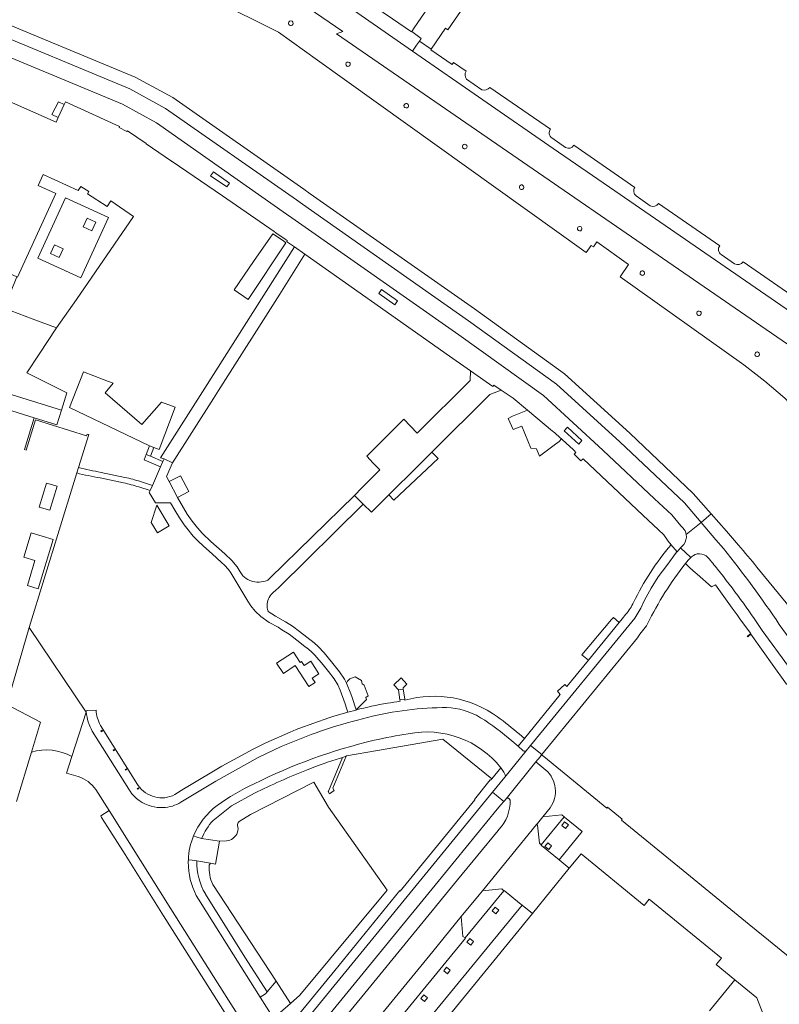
# Model space of a CAD drawing. Extents: x 152048 to 156914, y 461460 to 468786.
# Tile 75 of 256: x 154525 to 154685, y 463498 to 463706. Entities that reach past the tile are written whole.
import ezdxf

# ---------------------------------------------------------------- set-up
doc = ezdxf.new("R2010")
doc.units = 0
doc.header["$LTSCALE"] = 0.75
for name, color, linetype, lineweight in [('B-RO-VH-VERHARDING_ASFALT-GV', 251, 'CONTINUOUS', 18), ('B-RO-VH-VERHARDING_BEDRIJFSVLOERPLAAT-GV', 251, 'CONTINUOUS', 18), ('B-RO-VH-VERHARDING_BETON-GV', 251, 'CONTINUOUS', 18), ('B-RO-VH-VERHARDING_BETONSTRAATSTEEN-GV', 251, 'CONTINUOUS', 18), ('B-RO-VH-VERHARDING_HALFVERHARDING_SCHELP-GV', 251, 'CONTINUOUS', 18), ('B-RO-VH-VERHARDING_SIERBESTRATING-GV', 251, 'CONTINUOUS', 18), ('B-RO-VH-VERHARDING_STRAATBAKSTEEN-GV', 251, 'CONTINUOUS', 18), ('B-RO-VH-VERHARDING_TEGEL-GV', 251, 'CONTINUOUS', 18)]:
    doc.layers.add(name, color=color, linetype=linetype, lineweight=lineweight)

msp = doc.modelspace()

# ---------------------------------------------------------------- linework, layer by layer
at = {"layer": 'B-RO-VH-VERHARDING_ASFALT-GV'}
for points in [[(154521.972, 463560.972), (154526.74, 463577.279), (154536.188, 463608.076), (154536.752, 463609.887), (154537.11, 463611.035), (154539.287, 463618.019), (154538.953, 463618.122), (154538.845, 463617.773), (154528.035, 463621.114), (154526.066, 463614.74), (154525.705, 463614.852), (154527.782, 463621.574), (154518.244, 463624.501)], [(154535.705, 463550.004), (154538.768, 463559.367), (154526.74, 463577.279), (154521.972, 463560.972), (154529.129, 463557.259), (154527.201, 463550.895)], [(154538.768, 463559.367), (154535.705, 463550.004), (154534.575, 463546.485), (154537.082, 463545.752)], [(154547.793, 463543.067), (154540.048, 463555.344)], [(154631.081, 463551.223), (154630.001, 463552.169), (154628.66, 463553.302), (154627.904, 463553.938)], [(154579.979, 463552.098), (154575.081, 463549.766), (154566.131, 463544.82), (154558.783, 463540.341)], [(154627.24, 463545.655), (154631.688, 463551.188)], [(154626.371, 463547.636), (154626.385, 463547.619), (154626.474, 463547.51), (154627.037, 463546.667), (154627.297, 463546.159)], [(154635.863, 463547.122), (154633.735, 463548.865), (154627.48, 463541.059)], [(154540.787, 463542.994), (154543.601, 463538.563), (154547.963, 463531.654), (154556.679, 463517.826), (154566.538, 463502.211), (154576.422, 463486.55), (154577.273, 463485.201)], [(154548.019, 463542.711), (154548.01, 463542.725)], [(154565.517, 463522.992), (154578.921, 463502.57), (154581.964, 463497.808), (154583.891, 463499.578), (154602.368, 463521.764), (154589.933, 463539.286), (154586.832, 463544.61), (154573.494, 463537.758), (154571.051, 463536.266)], [(154583.566, 463482.791), (154587.852, 463479.309), (154592.966, 463485.557), (154593.158, 463485.813), (154602.147, 463496.793), (154611.97, 463508.784), (154618.012, 463516.173), (154621.782, 463520.778), (154622.491, 463521.634), (154628.047, 463528.433), (154633.934, 463535.658), (154634.085, 463535.832), (154635.255, 463537.277), (154636.775, 463539.149)], [(154570.756, 463535.397), (154570.862, 463534.775)], [(154625.924, 463534.563), (154625.787, 463534.389), (154617.249, 463523.956), (154607.453, 463511.987), (154597.654, 463500.008), (154590.534, 463491.324)], [(154570.362, 463533.283), (154569.747, 463532.669)], [(154568.442, 463532.209), (154566.895, 463532.08), (154566.087, 463527.284), (154565.01, 463527.465)], [(154565.01, 463527.465), (154564.731, 463527.052)], [(154581.281, 463490.458), (154580.463, 463491.553), (154578.218, 463494.944), (154575.554, 463499.154), (154571.46, 463505.621), (154562.471, 463519.88)]]:
    msp.add_lwpolyline(points, dxfattribs=at)
for points in [[(154530.371, 463607.771), (154532.596, 463607.096), (154531.052, 463602.008), (154528.827, 463602.683)], [(154527.147, 463597.273), (154531.802, 463595.84), (154528.597, 463585.432), (154526.33, 463586.131), (154527.944, 463591.374), (154525.557, 463592.109)], [(154635.067, 463550.434), (154632.669, 463552.351), (154631.688, 463551.188), (154627.24, 463545.655), (154624.615, 463542.473), (154624.603, 463542.459), (154627.005, 463540.483), (154627.01, 463540.489), (154627.064, 463540.555), (154627.48, 463541.059), (154633.735, 463548.865), (154634.695, 463549.964), (154634.98, 463550.327)]]:
    msp.add_lwpolyline(points, close=True, dxfattribs=at)
for points in [[(154540.048, 463555.344, -0.0975347), (154538.768, 463559.367)], [(154613.989, 463560.331, 0.0606675), (154597.161, 463557.98)], [(154621.194, 463558.714, 0.1264562), (154613.989, 463560.331)], [(154597.161, 463557.98, 0.040851), (154579.979, 463552.098)], [(154627.904, 463553.938, 0.0470291), (154621.194, 463558.714)], [(154606.817, 463554.801, -0.2802047), (154626.371, 463547.636)], [(154574.249, 463544.205, -0.058442), (154599.587, 463553.42)], [(154599.587, 463553.42, -0.0164406), (154606.817, 463554.801)], [(154527.201, 463550.895, -0.2049548), (154535.705, 463550.004)], [(154631.688, 463551.188, -0.3739619), (154631.081, 463551.223)], [(154636.775, 463539.149, 0.3920652), (154635.863, 463547.122)], [(154537.082, 463545.752, -0.1700441), (154540.787, 463542.994)], [(154627.297, 463546.159, -0.2758557), (154627.24, 463545.655)], [(154548.01, 463542.725, -0.0157145), (154547.793, 463543.067)], [(154552.507, 463539.483, -0.17962), (154548.019, 463542.711)], [(154566.429, 463539.627, -0.0519359), (154574.249, 463544.205)], [(154628.347, 463540.759, -0.1961415), (154625.924, 463534.563)], [(154627.48, 463541.059, -0.6111641), (154628.347, 463540.759)], [(154555.034, 463539.211, -0.0806878), (154552.507, 463539.483)], [(154558.783, 463540.341, -0.1285469), (154555.034, 463539.211)], [(154561.443, 463533.231, -0.1380965), (154566.429, 463539.627)], [(154570.862, 463534.775, -0.1555469), (154570.362, 463533.283)], [(154571.051, 463536.266, 0.2453521), (154570.756, 463535.397)], [(154560.347, 463528.182, -0.0871097), (154561.443, 463533.231)], [(154569.747, 463532.669, -0.1410302), (154568.442, 463532.209)], [(154560.362, 463526.687, -0.0242553), (154560.347, 463528.182)], [(154562.471, 463519.88, -0.1209054), (154560.362, 463526.687)], [(154564.731, 463527.052, 0.1266236), (154565.517, 463522.992)]]:
    msp.add_lwpolyline(points, format="xyb", dxfattribs=at)
at = {"layer": 'B-RO-VH-VERHARDING_BEDRIJFSVLOERPLAAT-GV'}
msp.add_lwpolyline([(154551.429, 463613.797), (154552.355, 463613.433), (154553.083, 463615.285), (154552.156, 463615.649)], close=True, dxfattribs=at)
at = {"layer": 'B-RO-VH-VERHARDING_BETON-GV'}
for points in [[(154532.843, 463684.982), (154534.101, 463687.725), (154532.888, 463688.283), (154531.53, 463685.586)], [(154568.488, 463670.318), (154569.045, 463671.128), (154565.627, 463673.494), (154565.06, 463672.674)], [(154528.577, 463655.24), (154537.659, 463651.121), (154543.445, 463663.854), (154534.358, 463667.984)], [(154540.797, 463662.861), (154539.969, 463661.04), (154538.148, 463661.868), (154538.976, 463663.688)], [(154533.872, 463657.231), (154533.046, 463655.409), (154531.225, 463656.236), (154532.051, 463658.057)], [(154604.001, 463645.43), (154604.564, 463646.236), (154601.167, 463648.63), (154600.592, 463647.814)], [(154642.824, 463616.006), (154643.487, 463616.731), (154640.431, 463619.547), (154639.755, 463618.814)], [(154605.053, 463561.956), (154606.065, 463562.083), (154605.815, 463563.879), (154605.762, 463564.253), (154604.783, 463564.117)]]:
    msp.add_lwpolyline(points, close=True, dxfattribs=at)
at = {"layer": 'B-RO-VH-VERHARDING_BETONSTRAATSTEEN-GV'}
for points in [[(154603.482, 463705.83), (154607.526, 463703.106), (154607.534, 463703.117), (154608.086, 463703.916), (154633.334, 463740.765)], [(154631.688, 463551.188), (154632.669, 463552.351), (154654.669, 463579.203), (154654.925, 463579.56), (154655.972, 463581.322), (154656.749, 463583.024), (154658.154, 463585.531), (154659.619, 463587.95), (154661.443, 463590.368), (154663.499, 463593.141), (154663.617, 463593.265), (154662.32, 463594.818), (154661.742, 463595.51), (154662.342, 463594.682)], [(154665.417, 463590.779), (154665.973, 463591.461), (154666.505, 463592.003), (154664.361, 463594.047), (154663.617, 463593.265), (154663.499, 463593.141), (154661.443, 463590.368), (154659.619, 463587.95), (154658.154, 463585.531), (154656.749, 463583.024), (154655.972, 463581.322), (154654.925, 463579.56), (154654.669, 463579.203), (154632.669, 463552.351), (154635.067, 463550.434), (154655.211, 463575.086)], [(154652.794, 463580.059), (154652.007, 463579.097), (154651.386, 463578.338), (154644.859, 463570.361), (154640.319, 463564.813), (154639.906, 463565.208), (154639.808, 463565.119), (154638.341, 463563.795), (154638.903, 463563.079), (154631.339, 463553.809), (154630.001, 463552.169), (154631.081, 463551.223)], [(154606.109, 463561.886), (154606.065, 463562.083), (154605.053, 463561.956), (154605.09, 463561.656)], [(154524.046, 463540.485), (154527.201, 463550.895), (154529.129, 463557.259), (154521.972, 463560.972)], [(154540.841, 463559.795), (154539.124, 463559.684), (154538.738, 463559.659)], [(154595.773, 463559.824), (154595.784, 463559.788), (154594.055, 463559.357), (154594.041, 463559.399), (154590.875, 463558.459), (154590.898, 463558.423), (154590.03, 463558.138), (154590.018, 463558.156), (154583.681, 463555.913), (154583.116, 463555.694), (154581.854, 463555.163), (154576.737, 463552.872), (154575.48, 463552.27), (154574.077, 463551.582), (154567.395, 463547.977), (154560.238, 463543.685), (154559.4, 463543.162), (154557.509, 463541.943)], [(154540.048, 463555.344), (154547.793, 463543.067)], [(154549.751, 463543.893), (154549.617, 463544.088), (154541.789, 463556.559)], [(154627.904, 463553.938), (154628.66, 463553.302), (154630.001, 463552.169), (154631.339, 463553.809), (154630.218, 463554.769)], [(154558.783, 463540.341), (154566.131, 463544.82), (154575.081, 463549.766), (154579.979, 463552.098)], [(154634.98, 463550.327), (154634.695, 463549.964), (154633.735, 463548.865), (154635.863, 463547.122)], [(154689.404, 463505.889), (154682.93, 463511.182), (154678.805, 463514.533), (154664.893, 463525.911), (154651.857, 463536.575), (154652.032, 463536.79), (154648.92, 463539.307), (154648.75, 463539.098), (154635.425, 463549.965), (154634.98, 463550.327)], [(154627.297, 463546.159), (154627.037, 463546.667), (154626.474, 463547.51), (154626.385, 463547.619), (154624.462, 463545.291), (154624.212, 463544.987), (154624.134, 463545.046), (154620.776, 463540.915), (154620.85, 463540.854), (154605.101, 463521.562), (154605.033, 463521.666), (154591.31, 463504.818), (154581.616, 463493.062), (154580.463, 463491.553), (154581.281, 463490.458)], [(154583.198, 463491.865), (154624.603, 463542.459), (154624.615, 463542.473), (154627.24, 463545.655)], [(154548.01, 463542.725), (154548.019, 463542.711)], [(154636.775, 463539.149), (154635.255, 463537.277), (154639.291, 463537.65), (154639.74, 463537.269), (154639.823, 463537.202), (154643.558, 463534.165), (154638.669, 463528.171), (154640.842, 463526.396), (154643.317, 463529.426), (154644.862, 463528.165), (154654.687, 463520.14), (154656.655, 463518.534), (154657.725, 463519.875), (154672.967, 463507.414), (154671.907, 463506.133), (154671.869, 463506.087), (154675.819, 463502.842), (154680.478, 463499.03), (154686.951, 463482.325)], [(154562.145, 463527.956), (154565.01, 463527.465), (154566.087, 463527.284), (154566.895, 463532.08), (154563.151, 463532.67), (154562.197, 463532.955), (154561.443, 463533.231)], [(154560.347, 463528.182), (154561.144, 463528.123), (154562.145, 463527.956)]]:
    msp.add_lwpolyline(points, dxfattribs=at)
for points in [[(154532.482, 463640.536), (154527.331, 463642.477), (154521.431, 463644.7), (154524.121, 463651.306), (154502.692, 463661.137), (154500.945, 463657.342), (154494.351, 463660.334), (154486.255, 463641.652), (154498.306, 463635.981), (154499.575, 463638.698), (154515.31, 463631.288), (154514.637, 463629.023), (154533.568, 463623.164), (154534.699, 463626.787), (154526.231, 463631.055), (154528.845, 463635.02)], [(154599.423, 463611.993), (154600.804, 463610.545), (154596.948, 463606.668), (154595.519, 463605.231), (154595.449, 463605.161), (154597.296, 463603.281), (154599.013, 463601.596), (154602.69, 463605.248), (154608.842, 463611.357), (154611.786, 463614.281), (154624.027, 463626.437), (154626.457, 463627.402), (154624.885, 463628.463), (154624.655, 463628.15), (154619.97, 463631.457), (154619.922, 463629.395), (154608.7, 463618.325), (154607.308, 463619.761), (154605.887, 463621.228), (154598.023, 463613.46)], [(154604.783, 463564.117), (154605.762, 463564.253), (154605.728, 463564.501), (154606.539, 463565.292), (154605.298, 463566.596), (154603.775, 463565.147)], [(154541.951, 463555.232), (154541.87, 463555.358), (154542.148, 463555.537), (154542.229, 463555.411)], [(154544.51, 463551.177), (154544.429, 463551.303), (154544.707, 463551.482), (154544.788, 463551.356)], [(154547.081, 463547.123), (154546.999, 463547.249), (154547.278, 463547.428), (154547.359, 463547.301)], [(154549.639, 463543.069), (154549.558, 463543.195), (154549.836, 463543.374), (154549.917, 463543.247)], [(154624.603, 463542.459), (154583.198, 463491.865), (154583.192, 463491.824), (154585.596, 463489.879), (154587.507, 463492.271), (154593.506, 463499.597), (154602.669, 463510.808), (154612.483, 463522.79), (154625.61, 463538.87), (154626.403, 463539.813), (154627.005, 463540.483)], [(154630.881, 463518.608), (154633.039, 463516.845), (154640.842, 463526.396), (154638.669, 463528.171), (154634.929, 463531.214), (154634.857, 463531.28), (154634.913, 463531.362), (154634.504, 463531.689), (154634.109, 463535.528), (154633.934, 463535.658), (154628.047, 463528.433), (154622.491, 463521.634), (154626.578, 463522.015), (154627.008, 463521.65), (154627.072, 463521.727), (154630.339, 463519.052)], [(154633.039, 463516.845), (154630.881, 463518.608), (154601.612, 463482.864), (154594.355, 463473.991), (154596.558, 463472.191)], [(154618.813, 463511.674), (154618.361, 463512.001), (154618.012, 463516.173), (154611.97, 463508.784), (154602.147, 463496.793), (154593.158, 463485.813), (154597.355, 463486.321), (154597.796, 463485.972), (154597.872, 463485.905), (154618.892, 463511.615)], [(154579.777, 463495.942), (154581.964, 463497.808), (154578.921, 463502.57), (154577.009, 463500.276), (154576.657, 463499.854), (154575.554, 463499.154), (154578.218, 463494.944)]]:
    msp.add_lwpolyline(points, close=True, dxfattribs=at)
for points in [[(154662.342, 463594.682, 0.0683916), (154654.414, 463582.548)], [(154657.386, 463578.008, -0.056147), (154665.417, 463590.779)], [(154654.414, 463582.548, -0.0562253), (154652.794, 463580.059)], [(154655.211, 463575.086, 0.01241), (154657.386, 463578.008)], [(154605.09, 463561.656, 0.0112642), (154602.396, 463561.26)], [(154625.678, 463558.367, 0.2284113), (154606.109, 463561.886)], [(154538.738, 463559.659, 0.0067778), (154538.768, 463559.367)], [(154538.768, 463559.367, 0.0975347), (154540.048, 463555.344)], [(154541.789, 463556.559, -0.1108008), (154540.841, 463559.795)], [(154602.396, 463561.26, 0.0241679), (154595.773, 463559.824)], [(154597.161, 463557.98, -0.0606675), (154613.989, 463560.331)], [(154613.989, 463560.331, -0.1264562), (154621.194, 463558.714)], [(154579.979, 463552.098, -0.040851), (154597.161, 463557.98)], [(154621.194, 463558.714, -0.0470291), (154627.904, 463553.938)], [(154630.218, 463554.769, 0.019411), (154625.678, 463558.367)], [(154631.081, 463551.223, 0.3739619), (154631.688, 463551.188)], [(154635.863, 463547.122, -0.3920652), (154636.775, 463539.149)], [(154627.24, 463545.655, 0.2758557), (154627.297, 463546.159)], [(154547.793, 463543.067, 0.0157145), (154548.01, 463542.725)], [(154548.019, 463542.711, 0.17962), (154552.507, 463539.483)], [(154557.509, 463541.943, -0.3797222), (154549.751, 463543.893)], [(154552.507, 463539.483, 0.0806878), (154555.034, 463539.211)], [(154555.034, 463539.211, 0.1285469), (154558.783, 463540.341)], [(154561.443, 463533.231, 0.0871097), (154560.347, 463528.182)]]:
    msp.add_lwpolyline(points, format="xyb", dxfattribs=at)
at = {"layer": 'B-RO-VH-VERHARDING_HALFVERHARDING_SCHELP-GV'}
for points in [[(154572.964, 463646.572), (154580.942, 463658.54), (154580.504, 463658.84), (154578.533, 463660.191), (154578.187, 463660.429), (154574.146, 463654.546), (154570.046, 463648.577)], [(154557.533, 463623.771), (154554.656, 463624.879), (154550.548, 463620.134), (154542.762, 463626.831), (154544.485, 463628.834), (154543.447, 463629.236), (154542.544, 463629.587), (154538.212, 463631.266), (154535.256, 463623.704), (154552.156, 463615.649), (154553.083, 463615.285), (154554.195, 463614.848)]]:
    msp.add_lwpolyline(points, close=True, dxfattribs=at)
at = {"layer": 'B-RO-VH-VERHARDING_SIERBESTRATING-GV'}
msp.add_lwpolyline([(154686.951, 463482.325), (154680.478, 463499.03), (154675.819, 463502.842), (154670.447, 463496.286)], dxfattribs=at)
at = {"layer": 'B-RO-VH-VERHARDING_STRAATBAKSTEEN-GV'}
for points in [[(154607.735, 463699.028), (154595.239, 463707.665), (154595.361, 463707.517), (154589.127, 463711.825), (154585.899, 463713.217), (154566.324, 463723.246), (154559.058, 463726.95), (154558.194, 463727.584)], [(154555.822, 463723.419), (154559.723, 463721.406), (154575.34, 463713.423), (154585.642, 463708.128), (154593.002, 463703.15), (154591.649, 463702.654), (154698.916, 463628.85), (154728.721, 463608.343), (154731.822, 463612.85), (154734.368, 463616.582), (154732.433, 463617.805), (154730.296, 463614.578), (154704.429, 463632.328), (154706.653, 463635.534), (154704.759, 463636.882), (154702.528, 463633.648), (154650.458, 463669.474), (154637.447, 463678.461), (154607.735, 463699.028)], [(154698.916, 463628.85), (154591.649, 463702.654), (154593.002, 463703.15), (154585.642, 463708.128), (154575.34, 463713.423), (154559.723, 463721.406), (154555.822, 463723.419)], [(154665.533, 463596.881), (154668.669, 463599.453), (154665.14, 463603.607), (154651.518, 463616.468), (154638.154, 463628.642), (154619.539, 463642.001), (154584.473, 463666.653), (154583.177, 463667.561), (154555.545, 463686.909), (154547.968, 463691.068), (154515.718, 463704.406), (154515.524, 463704.486), (154479.461, 463719.398), (154477.399, 463714.865)], [(154479.461, 463719.398), (154515.524, 463704.486), (154515.718, 463704.406), (154547.968, 463691.068), (154555.545, 463686.909), (154583.177, 463667.561), (154584.473, 463666.653), (154619.539, 463642.001), (154638.154, 463628.642), (154651.518, 463616.468), (154665.14, 463603.607), (154668.669, 463599.453), (154670.836, 463601.231), (154667.03, 463605.589), (154653.605, 463618.336), (154639.847, 463630.844), (154620.806, 463644.539), (154586.116, 463668.869), (154584.759, 463669.819), (154557.036, 463689.243), (154549.088, 463693.498), (154515.275, 463707.544)], [(154479.29, 463715.546), (154513.986, 463701.238), (154514.035, 463701.218), (154546.444, 463687.805), (154553.594, 463683.869), (154581.091, 463664.584), (154582.241, 463663.778), (154617.491, 463639.05), (154635.388, 463626.236), (154647.933, 463614.741), (154658.851, 463604.463), (154662.504, 463601.025), (154664.43, 463598.748), (154664.835, 463598.286)], [(154664.835, 463598.286), (154664.43, 463598.748), (154662.504, 463601.025), (154658.851, 463604.463), (154647.933, 463614.741), (154635.388, 463626.236), (154617.491, 463639.05), (154582.241, 463663.778), (154581.091, 463664.584), (154553.594, 463683.869), (154546.444, 463687.805), (154514.035, 463701.218), (154513.986, 463701.238), (154479.29, 463715.546)], [(154565.653, 463709.912), (154579.362, 463703.013), (154587.653, 463697.074), (154644.372, 463656.446), (154645.457, 463657.958), (154645.938, 463657.646), (154646.666, 463658.698), (154653.354, 463653.936), (154651.551, 463651.325), (154677.728, 463632.707), (154682.154, 463629.305), (154686.39, 463625.669), (154691.475, 463620.297), (154694.864, 463623.467), (154699.839, 463618.101), (154696.147, 463614.612), (154716.929, 463592.66), (154726.453, 463605.801), (154718.769, 463611.265), (154719.108, 463611.74), (154727.323, 463605.952), (154728.721, 463608.343), (154698.916, 463628.85)], [(154619.041, 463694.767), (154616.403, 463696.568), (154616.119, 463696.192), (154611.582, 463699.282), (154611.674, 463699.416), (154609.152, 463701.133), (154608.546, 463700.232), (154607.735, 463699.028), (154637.447, 463678.461), (154650.458, 463669.474), (154702.528, 463633.648), (154704.759, 463636.882), (154703.158, 463637.975), (154702.321, 463636.748), (154697.707, 463639.915), (154698.057, 463640.364), (154695.354, 463642.23)], [(154622.373, 463690.836), (154619.146, 463693.084)], [(154636.884, 463682.507), (154624.013, 463691.356)], [(154522.57, 463688.365), (154532.407, 463684.032), (154532.843, 463684.982), (154531.53, 463685.586), (154532.888, 463688.283), (154534.101, 463687.725), (154534.369, 463688.31), (154545.824, 463683.069), (154545.745, 463682.897), (154547.365, 463682.016), (154547.471, 463682.173), (154551.468, 463679.482), (154551.421, 463679.41), (154556.797, 463675.743), (154556.874, 463675.69), (154556.899, 463675.72), (154567.542, 463668.402), (154578.492, 463660.874), (154578.838, 463660.637), (154580.81, 463659.285), (154581.247, 463658.986), (154581.13, 463658.816), (154581.32, 463658.682), (154582.74, 463657.682), (154584.981, 463656.105), (154611.954, 463637.116), (154614.84, 463635.079), (154619.97, 463631.457), (154624.655, 463628.15), (154624.885, 463628.463), (154626.457, 463627.402), (154628.941, 463625.727), (154632.002, 463623.165), (154637.277, 463618.749)], [(154640.038, 463678.652), (154637.125, 463680.683)], [(154654.683, 463670.194), (154641.801, 463679.115)], [(154657.894, 463666.358), (154654.975, 463668.441)], [(154672.626, 463657.899), (154659.693, 463666.828)], [(154675.72, 463654.081), (154672.908, 463656.033)], [(154690.398, 463645.651), (154677.562, 463654.497)], [(154637.277, 463618.749), (154632.002, 463623.165), (154628.85, 463621.867), (154627.934, 463621.393), (154628.975, 463619.087), (154630.841, 463619.804), (154632.743, 463615.126), (154633.919, 463614.999), (154634.409, 463613.778), (154634.548, 463613.417)], [(154634.548, 463613.417), (154637.652, 463615.779), (154638.664, 463616.549), (154639.169, 463617.117)], [(154642.235, 463614.252), (154641.889, 463613.898), (154643.296, 463612.459), (154643.742, 463612.852), (154656.397, 463600.966), (154660.774, 463596.846), (154661.742, 463595.51), (154662.32, 463594.818), (154663.617, 463593.265)], [(154676.6, 463594.632), (154674.023, 463597.583), (154670.836, 463601.231), (154668.669, 463599.453), (154671.827, 463595.735), (154673.38, 463593.906)], [(154673.38, 463593.906), (154671.827, 463595.735), (154668.669, 463599.453), (154665.533, 463596.881)], [(154663.617, 463593.265), (154664.361, 463594.047), (154665.006, 463594.789)], [(154665.006, 463594.789), (154664.361, 463594.047), (154666.505, 463592.003), (154666.683, 463592.183)], [(154666.683, 463592.183), (154666.505, 463592.003), (154665.973, 463591.461), (154665.417, 463590.779), (154666.187, 463590.001), (154667.011, 463589.189), (154667.817, 463588.484), (154670.89, 463585.87), (154671.712, 463586.254), (154675.24, 463581.351), (154675.251, 463581.356), (154676.286, 463579.894), (154677.002, 463578.903), (154679.172, 463575.959), (154678.41, 463575.369), (154678.542, 463575.289), (154679.205, 463575.856), (154681.797, 463572.165), (154683.695, 463569.473), (154686.725, 463565.273), (154686.622, 463565.188)], [(154690.264, 463578.121), (154680.485, 463589.991)], [(154681.608, 463576.629), (154692.715, 463561.418)], [(154692.715, 463561.418), (154681.608, 463576.629)], [(154695.567, 463563.641), (154685.207, 463577.878)], [(154685.207, 463577.878), (154695.567, 463563.641)]]:
    msp.add_lwpolyline(points, dxfattribs=at)
for points in [[(154595.239, 463707.665), (154607.735, 463699.028), (154608.546, 463700.232), (154609.152, 463701.133), (154609.547, 463701.697), (154607.534, 463703.117), (154607.526, 463703.106), (154603.482, 463705.83), (154599.311, 463708.656), (154596.957, 463710.13), (154596.484, 463709.451)], [(154527.331, 463642.477), (154532.482, 463640.536), (154536.702, 463646.532), (154548.756, 463664.084), (154543.948, 463667.36), (154543.189, 463666.16), (154539.018, 463668.869), (154539.312, 463669.321), (154537.6, 463670.395), (154537.09, 463669.582), (154529.704, 463672.959), (154528.633, 463670.62), (154532.343, 463668.922), (154524.254, 463651.245), (154524.121, 463651.306), (154521.431, 463644.7)], [(154568.488, 463670.318), (154565.06, 463672.674), (154565.627, 463673.494), (154569.045, 463671.128)], [(154528.577, 463655.24), (154534.358, 463667.984), (154543.445, 463663.854), (154537.659, 463651.121)], [(154604.001, 463645.43), (154600.592, 463647.814), (154601.167, 463648.63), (154604.564, 463646.236)], [(154642.824, 463616.006), (154639.755, 463618.814), (154640.431, 463619.547), (154643.487, 463616.731)]]:
    msp.add_lwpolyline(points, close=True, dxfattribs=at)
for points in [[(154582.39, 463704.615, -0.93874), (154581.565, 463705.133)], [(154581.565, 463705.133, -1.0640909), (154582.39, 463704.615)], [(154593.708, 463696.506, -1), (154594.478, 463695.956)], [(154594.478, 463695.956, -1), (154593.708, 463696.506)], [(154619.146, 463693.084, -0.3404359), (154619.041, 463694.767)], [(154624.013, 463691.356, -0.3632433), (154622.373, 463690.836)], [(154606.768, 463687.2, -1.0225645), (154605.994, 463687.747)], [(154605.994, 463687.747, -0.9786541), (154606.768, 463687.2)], [(154637.125, 463680.683, -0.4325481), (154636.884, 463682.507)], [(154619.133, 463678.538, -0.964981), (154618.325, 463679.109)], [(154618.325, 463679.109, -1.0361864), (154619.133, 463678.538)], [(154641.801, 463679.115, -0.3988048), (154640.038, 463678.652)], [(154631.16, 463669.976, -0.9985623), (154630.37, 463670.539)], [(154630.37, 463670.539, -0.9985623), (154631.16, 463669.976)], [(154654.975, 463668.441, -0.4187789), (154654.683, 463670.194)], [(154659.693, 463666.828, -0.4003442), (154657.894, 463666.358)], [(154643.431, 463661.227, -1.025332), (154642.646, 463661.786)], [(154642.646, 463661.786, -0.976359), (154643.431, 463661.227)], [(154672.908, 463656.033, -0.4298596), (154672.626, 463657.899)], [(154677.562, 463654.497, -0.3931083), (154675.72, 463654.081)], [(154656.657, 463651.839, -1.0244428), (154655.889, 463652.384)], [(154655.889, 463652.384, -0.9938266), (154656.657, 463651.839)], [(154668.645, 463643.349, -0.9970978), (154667.86, 463643.902)], [(154667.86, 463643.902, -1.0029024), (154668.645, 463643.349)], [(154680.917, 463634.712, -1), (154680.149, 463635.254)], [(154680.149, 463635.254, -1.0029653), (154680.917, 463634.712)], [(154639.169, 463617.117, 0.0073797), (154637.277, 463618.749)], [(154637.277, 463618.749, -0.0073797), (154639.169, 463617.117)], [(154639.169, 463617.117, -0.0127138), (154642.235, 463614.252)], [(154664.835, 463598.286, -0.149657), (154665.533, 463596.881)], [(154665.533, 463596.881, 0.149657), (154664.835, 463598.286)], [(154665.533, 463596.881, -0.2099352), (154665.006, 463594.789)], [(154665.006, 463594.789, 0.2099352), (154665.533, 463596.881)], [(154666.683, 463592.183, -0.1856912), (154668.332, 463592.821)], [(154668.332, 463592.821, 0.1856912), (154666.683, 463592.183)], [(154668.332, 463592.821, -0.2055184), (154670.127, 463592.056)], [(154670.127, 463592.056, 0.2055184), (154668.332, 463592.821)], [(154685.207, 463577.878, 0.0237966), (154673.38, 463593.906)], [(154673.38, 463593.906, -0.0237966), (154685.207, 463577.878)], [(154680.485, 463589.991, 0.0105561), (154676.6, 463594.632)], [(154670.127, 463592.056, -0.0044277), (154672.154, 463589.567)], [(154672.154, 463589.567, 0.0044277), (154670.127, 463592.056)], [(154672.154, 463589.567, -0.0213444), (154681.608, 463576.629)], [(154681.608, 463576.629, 0.0213444), (154672.154, 463589.567)]]:
    msp.add_lwpolyline(points, format="xyb", dxfattribs=at)
at = {"layer": 'B-RO-VH-VERHARDING_TEGEL-GV'}
for points in [[(154633.334, 463740.765), (154608.086, 463703.916), (154607.534, 463703.117), (154609.547, 463701.697), (154609.152, 463701.133), (154611.674, 463699.416), (154614.708, 463703.841), (154615.157, 463703.535), (154622.699, 463714.477)], [(154537.11, 463611.035), (154536.752, 463609.887)], [(154546.907, 463608.966), (154541.925, 463610.013)], [(154541.691, 463608.835), (154546.661, 463607.792)], [(154549.872, 463606.94), (154552.277, 463606.17), (154552.764, 463607.275)], [(154552.764, 463607.275), (154550.239, 463608.082)], [(154592.49, 463549.632), (154592.94, 463549.783), (154593.715, 463550.037), (154593.758, 463550.138), (154600.285, 463551.268), (154614.144, 463553.693), (154624.462, 463545.291), (154626.385, 463547.619), (154626.371, 463547.636)], [(154565.576, 463536.47), (154569.432, 463539.586), (154574.318, 463542.251)], [(154561.443, 463533.231), (154562.197, 463532.955), (154563.151, 463532.67)], [(154562.145, 463527.956), (154561.144, 463528.123), (154560.347, 463528.182)], [(154562.471, 463519.88), (154571.46, 463505.621), (154575.554, 463499.154), (154576.657, 463499.854), (154577.009, 463500.276), (154572.313, 463507.633), (154563.991, 463520.901), (154563.946, 463520.984)]]:
    msp.add_lwpolyline(points, dxfattribs=at)
for points in [[(154566.716, 463627.294), (154579.647, 463647.691), (154580.72, 463649.384), (154584.981, 463656.105), (154582.74, 463657.682), (154563.82, 463627.841), (154554.481, 463613.112), (154555.235, 463612.879), (154557.028, 463612.014), (154565.642, 463625.601)], [(154488.515, 463633.696), (154518.244, 463624.501), (154527.782, 463621.574), (154532.572, 463620.094), (154533.568, 463623.164), (154514.637, 463629.023), (154485.467, 463638.05), (154484.166, 463635.042)], [(154552.355, 463613.433), (154551.429, 463613.797), (154550.99, 463612.681), (154554.497, 463611.205), (154554.975, 463612.289)], [(154611.786, 463614.281), (154608.842, 463611.357), (154602.69, 463605.248), (154603.735, 463604.125), (154613.1, 463612.949)], [(154594.041, 463559.399), (154594.055, 463559.357), (154595.784, 463559.788), (154595.773, 463559.824), (154594.978, 463562.428), (154594.689, 463563.25), (154593.785, 463565.497), (154593.323, 463566.338), (154592.302, 463567.862), (154590.616, 463570.02), (154589.069, 463571.875), (154587.762, 463573.269), (154586.934, 463574.02), (154583.815, 463576.432), (154582.379, 463577.511), (154580.854, 463578.463), (154578.743, 463579.663), (154577.221, 463580.646), (154577.195, 463580.719), (154577.089, 463581.085), (154577.023, 463581.461), (154576.996, 463581.842), (154577.009, 463582.223), (154577.062, 463582.601), (154577.154, 463582.971), (154577.284, 463583.33), (154577.424, 463583.622), (154577.621, 463583.949), (154577.851, 463584.254), (154578.111, 463584.532), (154578.4, 463584.782), (154578.713, 463585.001), (154579.437, 463585.714), (154597.296, 463603.281), (154595.449, 463605.161), (154577.591, 463587.68), (154577.173, 463587.271), (154576.993, 463587.193), (154576.58, 463587.046), (154576.155, 463586.936), (154575.722, 463586.866), (154575.284, 463586.836), (154574.845, 463586.845), (154574.409, 463586.894), (154573.98, 463586.983), (154573.73, 463587.054), (154573.318, 463587.204), (154572.921, 463587.39), (154572.542, 463587.613), (154572.186, 463587.868), (154571.854, 463588.155), (154571.314, 463589.031), (154570.629, 463590.05), (154569.553, 463591.383), (154568.033, 463592.813), (154565.131, 463595.447), (154563.363, 463597.123), (154562.266, 463598.327), (154561.122, 463599.742), (154560.11, 463601.203), (154559.312, 463602.506), (154558.039, 463604.697), (154556.319, 463608.078), (154555.752, 463609.18), (154557.028, 463612.014), (154555.235, 463612.879), (154554.975, 463612.289), (154554.497, 463611.205), (154552.764, 463607.275), (154552.277, 463606.17), (154552.094, 463605.756), (154553.428, 463603.566), (154556.564, 463603.618), (154557.502, 463602.007), (154558.451, 463600.447), (154559.483, 463598.938), (154560.027, 463598.219), (154561.399, 463596.578), (154562.454, 463595.47), (154563.566, 463594.426), (154565.36, 463592.82), (154567.35, 463591.013), (154568.006, 463590.394), (154568.82, 463589.499), (154569.342, 463588.774), (154569.99, 463587.75), (154572.885, 463582.825), (154573.57, 463581.822), (154574.481, 463580.699), (154575.664, 463579.555), (154577.407, 463578.29), (154579.289, 463577.292), (154580.132, 463576.759), (154581.635, 463575.807), (154583.878, 463574.109), (154584.702, 463573.468), (154585.757, 463572.646), (154586.412, 463572.027), (154587.067, 463571.386), (154588.825, 463569.348), (154589.965, 463567.933), (154591.157, 463566.391), (154591.931, 463565.131), (154592.442, 463564.019), (154593.479, 463561.14), (154593.778, 463560.214)], [(154560.435, 463605.946), (154558.72, 463609.281), (154557.172, 463608.505), (154556.319, 463608.078), (154558.039, 463604.697)], [(154553.701, 463603.118), (154552.482, 463599.404), (154553.796, 463597.233), (154556.308, 463598.753)], [(154644.859, 463570.361), (154651.386, 463578.338), (154650.163, 463579.368), (154649.774, 463578.908), (154643.481, 463571.477)], [(154585.821, 463564.755), (154587.138, 463565.612), (154586.52, 463566.566), (154587.945, 463567.489), (154586.251, 463570.124), (154584.816, 463569.194), (154584.261, 463570.051), (154583.986, 463569.872), (154582.553, 463572.062), (154578.993, 463569.733), (154580.416, 463567.548), (154582.934, 463569.188)], [(154593.785, 463565.497), (154594.689, 463563.25), (154594.978, 463562.428), (154595.773, 463559.824), (154597.98, 463562.05), (154597.814, 463562.48), (154598.333, 463562.84), (154597.513, 463565.1), (154597.106, 463565.381), (154596.896, 463566.062), (154595.596, 463566.81), (154594.456, 463566.41), (154593.98, 463565.905)], [(154592.94, 463549.783), (154589.968, 463542.697), (154589.855, 463542.62), (154590.18, 463542.134), (154591.18, 463542.785), (154590.858, 463543.307), (154593.715, 463550.037)], [(154574.976, 463484.909), (154576.422, 463486.55), (154566.538, 463502.211), (154556.679, 463517.826), (154547.963, 463531.654), (154543.601, 463538.563), (154541.825, 463537.441), (154542.019, 463537.133), (154543.263, 463535.165), (154546.984, 463529.275), (154555.122, 463516.367), (154566.265, 463498.7)], [(154639.74, 463537.269), (154634.913, 463531.362), (154634.857, 463531.28), (154634.929, 463531.214), (154638.669, 463528.171), (154643.558, 463534.165), (154639.823, 463537.202)], [(154640.022, 463534.783), (154639.232, 463535.396), (154639.844, 463536.186), (154640.635, 463535.573)], [(154636.478, 463530.352), (154635.687, 463530.965), (154636.3, 463531.755), (154637.091, 463531.142)], [(154597.796, 463485.972), (154590.548, 463477.105), (154594.355, 463473.991), (154601.612, 463482.864), (154630.881, 463518.608), (154630.339, 463519.052), (154627.072, 463521.727), (154627.008, 463521.65), (154618.813, 463511.674), (154618.892, 463511.615), (154597.872, 463485.905)], [(154625.334, 463516.757), (154624.543, 463517.37), (154625.156, 463518.16), (154625.946, 463517.548)], [(154620.009, 463510.152), (154619.218, 463510.765), (154619.831, 463511.555), (154620.621, 463510.942)], [(154615.085, 463504.108), (154614.295, 463504.72), (154614.908, 463505.511), (154615.698, 463504.898)], [(154610.249, 463498.258), (154609.459, 463498.871), (154610.072, 463499.661), (154610.862, 463499.048)]]:
    msp.add_lwpolyline(points, close=True, dxfattribs=at)
for points in [[(154536.752, 463609.887, 0.0125447), (154541.691, 463608.835)], [(154541.925, 463610.013, -0.0124722), (154537.11, 463611.035)], [(154546.661, 463607.792, -0.0267969), (154549.872, 463606.94)], [(154550.239, 463608.082, 0.0270199), (154546.907, 463608.966)], [(154626.371, 463547.636, 0.2802047), (154606.817, 463554.801)], [(154599.587, 463553.42, 0.058442), (154574.249, 463544.205)], [(154606.817, 463554.801, 0.0164406), (154599.587, 463553.42)], [(154585.278, 463547.144, -0.0235442), (154592.49, 463549.632)], [(154574.318, 463542.251, -0.0172317), (154585.278, 463547.144)], [(154574.249, 463544.205, 0.0519359), (154566.429, 463539.627)], [(154566.429, 463539.627, 0.1380965), (154561.443, 463533.231)], [(154563.151, 463532.67, -0.0865844), (154565.576, 463536.47)], [(154560.347, 463528.182, 0.0242553), (154560.362, 463526.687)], [(154560.362, 463526.687, 0.1209054), (154562.471, 463519.88)], [(154563.946, 463520.984, -0.1402718), (154562.145, 463527.956)]]:
    msp.add_lwpolyline(points, format="xyb", dxfattribs=at)

doc.saveas('drawing.dxf')
